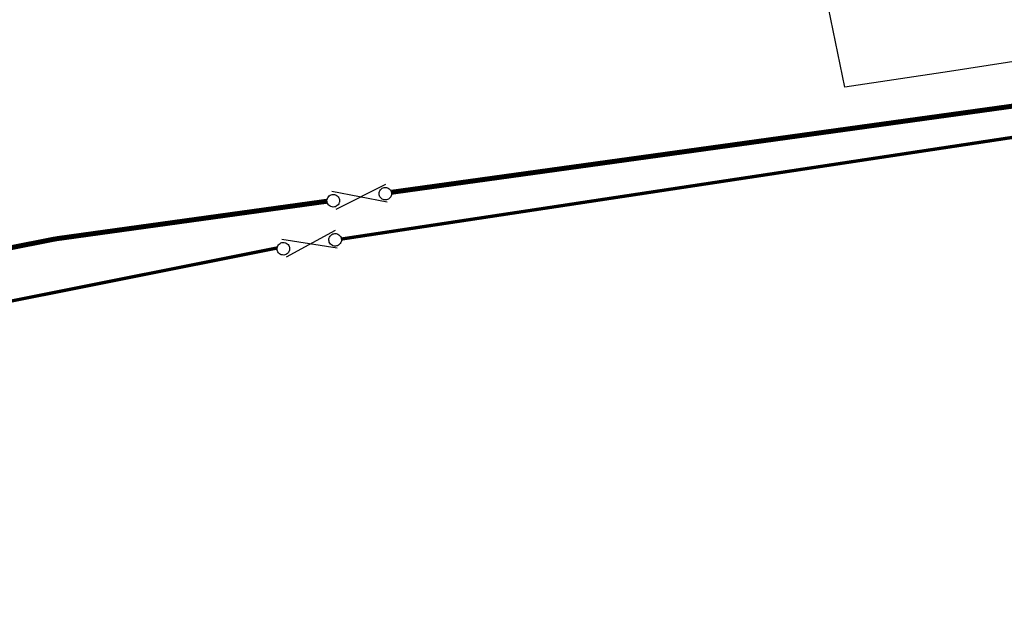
# Model space of a CAD drawing. Extents: x 14683 to 402730, y 286898 to 590920.
# Tile 21 of 39: x 203205 to 262650, y 286898 to 321958. Entities that reach past the tile are written whole.
import ezdxf

# ---------------------------------------------------------------- set-up
doc = ezdxf.new("R2010")
doc.units = 0
doc.header["$LTSCALE"] = 1500
doc.header["$MEASUREMENT"] = 0
doc.linetypes.add('01-SITE PLAN$0$ECL-001', pattern=[100, 50, 0, 50])
doc.layers.get('0').update_dxf_attribs({"linetype": 'CONTINUOUS'})
for name, color, linetype in [('01-SITE PLAN$0$_NIBSC_A fence 3', 7, 'CONTINUOUS'), ('01-SITE PLAN$0$_NIBSC_A fence elect', 7, 'CONTINUOUS'), ('01-SITE PLAN$0$_NIBSC_A gate', 7, 'CONTINUOUS'), ('01-SITE PLAN$0$_NIBSC_A site plan', 7, 'CONTINUOUS'), ('Xref', 7, 'CONTINUOUS')]:
    doc.layers.add(name, color=color, linetype=linetype)
doc.styles.add('01-SITE PLAN$0$Standard', font='arial.ttf')

# ---------------------------------------------------------------- blocks, each defined once
blk = doc.blocks.new('01-SITE PLAN$0$ECBL2')
at = {"color": 0, "linetype": 'ByBlock'}
blk.add_lwpolyline([(-0.5, -0.03125), (-0.5, 0.03125), (-0.48438, 0.125), (-0.45313, 0.21875), (-0.40625, 0.29688), (-0.35938, 0.35938), (-0.29688, 0.40625), (-0.21875, 0.45313), (-0.125, 0.48438), (-0.03125, 0.5), (0.03125, 0.5), (0.125, 0.48438), (0.21875, 0.45313), (0.29688, 0.40625), (0.35938, 0.35938), (0.40625, 0.29688), (0.45313, 0.21875), (0.48438, 0.125), (0.5, 0.03125), (0.5, -0.03125), (0.48438, -0.125), (0.45313, -0.21875), (0.40625, -0.29688), (0.35938, -0.35938), (0.29688, -0.40625), (0.21875, -0.45313), (0.125, -0.48438), (0.03125, -0.5), (-0.03125, -0.5), (-0.125, -0.48438), (-0.21875, -0.45313), (-0.29688, -0.40625), (-0.35938, -0.35938), (-0.40625, -0.29688), (-0.45313, -0.21875), (-0.48438, -0.125), (-0.5, -0.04688)], dxfattribs=at)
blk = doc.blocks.new('01-SITE PLAN')
at = {"layer": '01-SITE PLAN$0$_NIBSC_A fence 3', "const_width": 200}
for points in [[(781077, 42856), (829926, 50257), (840531, 51771), (845940, 53741)], [(661572, 37619), (668350, 22578), (671133, 21146), (777199, 42317)]]:
    blk.add_lwpolyline(points, dxfattribs=at)
at = {"layer": '01-SITE PLAN$0$_NIBSC_A fence elect', "const_width": 300}
for points in [[(841490, 53642), (784100, 45680)], [(780206, 45140), (763841, 42870)], [(763841, 42870), (670408, 24435)]]:
    blk.add_lwpolyline(points, dxfattribs=at)
at = {"layer": '01-SITE PLAN$0$_NIBSC_A gate'}
for points in [[(780758, 44670), (783766, 46177)], [(783838, 45089), (780507, 45728)], [(780828, 42305), (777477, 42826)], [(777764, 41778), (780718, 43389)]]:
    blk.add_lwpolyline(points, dxfattribs=at)
at = {"layer": '01-SITE PLAN$0$_NIBSC_A site plan', "linetype": '01-SITE PLAN$0$ECL-001'}
for p, q in [((811476, 52030), (810476, 56810)), ((823586, 53878), (817782, 52976)), ((817782, 52976), (811476, 52030))]:
    blk.add_line(p, q, dxfattribs=at)
at = {"layer": '01-SITE PLAN$0$_NIBSC_A gate'}
for p, xscale, yscale, zscale, rotation in [((783729, 45596), 755.9999999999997, 755.9999999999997, 755.9999999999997, 155.0614293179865), ((780584, 45169), 755.9999999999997, 755.9999999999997, 755.9999999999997, 155.0614293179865), ((780701, 42808), 755.9999999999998, 755.9999999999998, 755.9999999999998, 157.068431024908), ((777573, 42270), 755.9999999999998, 755.9999999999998, 755.9999999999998, 157.068431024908)]:
    blk.add_blockref('01-SITE PLAN$0$ECBL2', p, dxfattribs=dict(at, xscale=xscale, yscale=yscale, zscale=zscale, rotation=rotation))
at = {"layer": '01-SITE PLAN$0$_NIBSC_A site plan', "style": '01-SITE PLAN$0$Standard', "flags": 3}
blk.add_attdef('ISI_MICROGDS_OBJECT_NAME', (687240, 149030), '', height=0.05, rotation=4.16905, dxfattribs=at)

msp = doc.modelspace()

# ---------------------------------------------------------------- block references
at = {"layer": 'Xref'}
msp.add_blockref('01-SITE PLAN', (-558449, 265856), dxfattribs=at)

doc.saveas('drawing.dxf')
